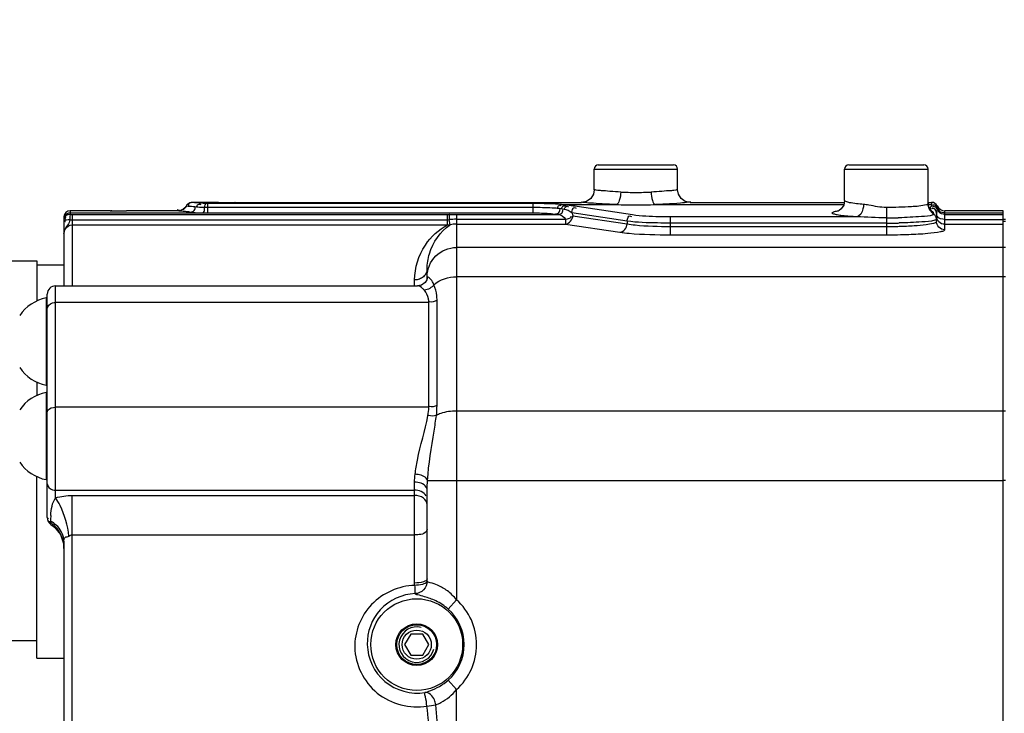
# Model space of a CAD drawing. Header units: millimetres. Extents: x 0 to 9512, y 0 to 6728.
# Tile 12 of 119: x 1835 to 2071, y 4598 to 4764. Entities that reach past the tile are written whole.
import ezdxf

# ---------------------------------------------------------------- set-up
doc = ezdxf.new("R2010")
doc.units = ezdxf.units.MM
doc.header["$LTSCALE"] = 523.16
doc.layers.get('0').update_dxf_attribs({"linetype": 'CONTINUOUS'})
for name, color, linetype in [('304103000034DXF_CONTINUOUS_LINE', 7, 'CONTINUOUS'), ('304103000094DXF_CONTINUOUS_LINE', 7, 'CONTINUOUS'), ('304106000066DXF_CONTINUOUS_LINE', 7, 'CONTINUOUS'), ('501024000011DXF_CONTINUOUS_LINE', 7, 'CONTINUOUS'), ('625001000001DXF_CONTINUOUS_LINE', 7, 'CONTINUOUS'), ('运动范围_DXF_DIMENSION', 7, 'CONTINUOUS')]:
    doc.layers.add(name, color=color, linetype=linetype)
doc.styles.get("Standard").update_dxf_attribs({"font": 'txt', "width": 0.7})
doc.dimstyles.new('DIMSTYLE_1', dxfattribs={"dimtxt": 80, "dimasz": 48, "dimexe": 1, "dimexo": 0, "dimgap": 2.5, "dimtad": 1, "dimdsep": 46, "dimtxsty": 'Standard', "dimblk": '_FILLED', "dimblk1": '_FILLED', "dimblk2": '_FILLED', "dimcen": 0.09, "dimclrt": 5, "dimazin": 2, "dimtp": 0.5, "dimtm": 0.5, "dimtfac": 1, "dimtofl": 0, "dimtmove": 0, "dimatfit": 3, "dimldrblk": '_FILLED', "dimfxl": 0, "dimtolj": 1, "dimarcsym": 0})

# ---------------------------------------------------------------- blocks, each defined once
blk = doc.blocks.new('_FILLED')
at = {"color": 0, "linetype": 'ByBlock'}
blk.add_solid([(0, 0), (-1, 0.1667), (-1, -0.1667)], dxfattribs=at)
blk = doc.blocks.new('*D35')
at = {"layer": '运动范围_DXF_DIMENSION', "color": 2, "linetype": 'Continuous', "transparency": 16777216}
for p, q in [((1715.32, 4764.41), (1715.32, 3880.77)), ((1972.82, 4007.62), (1972.82, 3880.77)), ((1844.07, 3888.77), (1381.35, 3888.77)), ((1715.32, 3888.77), (1844.07, 3888.77)), ((1972.82, 3888.77), (1844.07, 3888.77))]:
    blk.add_line(p, q, dxfattribs=at)
at = {"layer": '运动范围_DXF_DIMENSION', "color": 2, "linetype": 'Continuous', "transparency": 16777216, "xscale": 48, "yscale": 48, "zscale": 48, "rotation": 180}
blk.add_blockref('_FILLED', (1715.32, 3888.77), dxfattribs=at)
at = {"layer": '运动范围_DXF_DIMENSION', "color": 2, "linetype": 'Continuous', "transparency": 16777216, "xscale": 48, "yscale": 48, "zscale": 48}
blk.add_blockref('_FILLED', (1972.82, 3888.77), dxfattribs=at)

msp = doc.modelspace()

# ---------------------------------------------------------------- linework, layer by layer
at = {"layer": '304103000034DXF_CONTINUOUS_LINE', "color": 7, "linetype": 'Continuous'}
for p, q in [((1973.824, 4729.615), (1991.824, 4729.615)), ((2033.824, 4729.615), (2051.824, 4729.615)), ((1972.824, 4723.615), (1972.824, 4728.615)), ((1992.824, 4723.615), (1992.824, 4728.615)), ((2032.824, 4721.084), (2032.824, 4728.615)), ((2052.824, 4720.323), (2052.824, 4728.615)), ((1876.032, 4720.473), (1875.777, 4720.35)), ((1876.497, 4720.556), (1875.926, 4720.455)), ((1882.824, 4720.556), (1876.497, 4720.556)), ((1886.824, 4720.615), (1886.794, 4720.614)), ((1886.824, 4720.615), (1969.824, 4720.615)), ((1995.824, 4720.615), (2032.824, 4720.615)), ((2052.824, 4720.615), (2053.662, 4720.615)), ((1845.824, 4717.115), (1845.824, 4700.606)), ((1856.874, 4718.615), (1847.324, 4718.615)), ((1856.874, 4718.615), (1857.116, 4718.608)), ((1857.306, 4718.603), (1857.057, 4718.61)), ((1857.081, 4718.609), (1857.291, 4718.603)), ((1872.84, 4718.556), (1860.824, 4718.556)), ((2054.824, 4717.926), (2054.824, 4716.065)), ((2070.824, 4718.615), (2056.824, 4718.615)), ((2070.824, 4403.147), (2070.824, 4718.615)), ((1932.824, 4702.284), (1932.824, 4704.696)), ((1843.824, 4700.606), (1930.552, 4700.606)), ((1932.824, 4702.277), (1932.825, 4702.289)), ((1932.824, 4702.257), (1932.824, 4702.244)), ((1841.824, 4645.089), (1841.824, 4698.606)), ((1932.824, 4630.397), (1932.824, 4651.658)), ((1845.824, 4639.398), (1845.824, 4587.115)), ((1845.727, 4638.845), (1845.824, 4637.688)), ((1932.825, 4629.826), (1932.824, 4630.397))]:
    msp.add_line(p, q, dxfattribs=at)
at = {"layer": '304103000034DXF_CONTINUOUS_LINE', "color": 9, "linetype": 'Continuous'}
for p, q in [((1972.824, 4728.615), (1992.824, 4728.615)), ((2032.824, 4728.615), (2052.824, 4728.615)), ((1875.197, 4719.682), (1875.094, 4719.736)), ((1880.329, 4720.328), (1879.886, 4720.332)), ((1880.329, 4718.092), (1880.329, 4720.328)), ((1958.205, 4720.328), (1880.329, 4720.328)), ((1958.205, 4719.369), (1880.329, 4719.369)), ((1958.205, 4718.092), (1958.205, 4720.328)), ((1964.992, 4720.098), (1978.108, 4720.098)), ((1966.849, 4719.853), (1966.142, 4719.96)), ((1982.021, 4717.602), (1968.793, 4719.606)), ((1987.539, 4720.098), (2032.626, 4720.098)), ((2042.824, 4719.39), (2042.824, 4712.848)), ((2052.824, 4720.326), (2052.821, 4720.297)), ((2052.824, 4720.098), (2053.662, 4720.098)), ((2053.324, 4719.42), (2053.324, 4718.766)), ((2053.662, 4720.615), (2053.662, 4719.732)), ((2055.017, 4719.758), (2055.017, 4718.878)), ((1847.324, 4718.615), (1847.324, 4717.734)), ((1847.324, 4718.105), (1879.127, 4718.105)), ((1847.324, 4717.734), (1847.824, 4717.732)), ((1847.824, 4717.732), (1847.824, 4700.606)), ((1847.824, 4717.732), (1937.677, 4717.732)), ((1874.373, 4718.913), (1874.345, 4718.957)), ((1880.329, 4718.092), (1958.205, 4718.092)), ((1937.677, 4715.21), (1937.677, 4717.732)), ((1937.677, 4717.732), (1938.23, 4717.73)), ((1939.824, 4717.723), (1939.824, 4625.386)), ((1939.824, 4717.723), (1964.108, 4717.723)), ((1963.401, 4717.83), (1964.108, 4717.723)), ((1965.674, 4718.94), (1964.968, 4719.047)), ((1980.722, 4716.108), (1967.493, 4718.112)), ((1967.731, 4717.421), (1980.722, 4715.453)), ((1991.114, 4712.848), (1991.114, 4717.143)), ((2035.727, 4717.143), (1991.114, 4717.143)), ((2056.824, 4714.073), (2056.824, 4718.615)), ((2056.824, 4718.105), (2070.824, 4718.105)), ((2056.824, 4717.739), (2070.824, 4717.739)), ((1847.824, 4716.464), (1937.677, 4716.464)), ((1847.824, 4715.21), (1937.677, 4715.21)), ((1938.333, 4715.267), (1938.068, 4716.476)), ((1939.823, 4715.429), (1965.999, 4715.429)), ((1939.824, 4716.576), (1965.999, 4716.576)), ((1965.999, 4716.576), (1965.999, 4715.429)), ((1965.999, 4715.429), (1978.99, 4713.46)), ((1980.722, 4716.108), (1980.722, 4715.453)), ((2042.824, 4715.648), (1991.114, 4715.648)), ((1991.114, 4714.84), (2042.825, 4714.84)), ((2045.819, 4716.929), (2045.656, 4716.925)), ((2056.824, 4716.548), (2070.824, 4716.548)), ((2056.824, 4715.357), (2070.824, 4715.357)), ((1991.114, 4712.848), (2042.824, 4712.848)), ((2070.824, 4709.815), (1939.824, 4709.815)), ((1843.824, 4649.805), (1843.824, 4700.606)), ((1929.824, 4700.606), (1929.824, 4702.027)), ((2070.824, 4702.805), (1939.824, 4702.805)), ((1933.209, 4696.624), (1843.824, 4696.623)), ((1933.209, 4671.511), (1933.209, 4696.624)), ((1935.194, 4671.939), (1935.194, 4697.174)), ((1933.209, 4671.511), (1843.824, 4671.511)), ((2070.824, 4670.605), (1939.824, 4670.605)), ((1929.824, 4629.38), (1929.824, 4653.542)), ((1932.912, 4653.963), (2070.824, 4653.962)), ((1843.824, 4651.644), (1929.824, 4651.644)), ((1847.824, 4587.115), (1847.824, 4650.374)), ((1847.824, 4650.374), (1929.824, 4650.374)), ((1842.624, 4643.881), (1842.624, 4644.228)), ((1847.824, 4640.924), (1929.824, 4640.924)), ((1929.825, 4628.821), (1929.824, 4629.38)), ((1939.824, 4625.386), (1937.847, 4623.144)), ((1939.824, 4603.845), (1937.847, 4606.086)), ((1939.824, 4584.615), (1939.823, 4603.844))]:
    msp.add_line(p, q, dxfattribs=at)
at = {"layer": '304103000034DXF_CONTINUOUS_LINE', "color": 7, "linetype": 'Continuous'}
for points in [[(1972.824, 4723.615), (1972.648, 4722.603), (1972.008, 4721.558), (1971.004, 4720.857), (1969.824, 4720.615)], [(1995.824, 4720.615), (1994.644, 4720.857), (1993.64, 4721.558), (1993, 4722.603), (1992.824, 4723.615)], [(1875.094, 4719.736), (1874.817, 4719.344), (1874.345, 4718.957)], [(1875.926, 4720.455), (1875.268, 4719.995), (1875.094, 4719.736)], [(2032.824, 4721.084), (2032.601, 4719.97), (2032.032, 4719.1), (2031.488, 4718.667), (2031.259, 4718.55)], [(2053.45, 4718.583), (2053.442, 4718.591), (2053.336, 4718.713), (2053.092, 4719.117), (2052.859, 4719.874), (2052.824, 4720.323)], [(1873.74, 4718.69), (1873.413, 4718.61), (1873.067, 4718.565), (1872.84, 4718.557)], [(1874.345, 4718.957), (1874.317, 4718.94), (1874.04, 4718.799), (1873.74, 4718.69)], [(1932.365, 4701.413), (1931.455, 4700.78), (1930.551, 4700.606)], [(1932.824, 4702.284), (1932.77, 4702.079), (1932.365, 4701.413)], [(1842.703, 4643.433), (1843.578, 4642.743), (1844.979, 4640.974), (1845.727, 4638.845)]]:
    msp.add_lwpolyline(points, dxfattribs=at)
at = {"layer": '304103000034DXF_CONTINUOUS_LINE', "color": 9, "linetype": 'Continuous'}
for points in [[(1880.329, 4719.369), (1879.941, 4719.371), (1879.561, 4719.376)], [(1967.493, 4718.112), (1967.625, 4717.77), (1967.731, 4717.421)], [(1847.228, 4716.431), (1847.525, 4716.456), (1847.824, 4716.464)], [(1937.677, 4716.464), (1937.874, 4716.467), (1938.068, 4716.476)], [(1937.677, 4715.21), (1938.004, 4715.22), (1938.333, 4715.267)]]:
    msp.add_lwpolyline(points, dxfattribs=at)
at = {"layer": '304103000034DXF_CONTINUOUS_LINE', "color": 7, "linetype": 'Continuous'}
for radius in [11, 5]:
    msp.add_circle((1930.324, 4614.615), radius, dxfattribs=at)
for centre, radius, start, end in [((1973.824, 4728.615), 1, 90, 180), ((1991.824, 4728.615), 1, 0, 90), ((2033.824, 4728.615), 1, 90, 180), ((2051.824, 4728.615), 1, 0, 90), ((1882.821, 4854.747), 134.191, 270.0011, 271.69737), ((2053.662, 4719.115), 1.5, 25.37693, 90), ((2056.824, 4720.615), 2, 205.37693, 270), ((1847.324, 4717.115), 1.5, 90, 180), ((1860.909, 4854.858), 136.303, 268.47915, 268.81328), ((1860.83, 4851.755), 133.198, 268.48368, 269.99714), ((1843.824, 4698.606), 2, 90, 180), ((1843.824, 4645.089), 2, 180.00011, 235.9876)]:
    msp.add_arc(centre, radius, start, end, dxfattribs=at)
at = {"layer": '304103000034DXF_CONTINUOUS_LINE', "color": 9, "linetype": 'Continuous'}
for centre, radius, start, end in [((1982.76, 4804.973), 81.964, 267.50848, 270.04484), ((1982.888, 4804.957), 81.948, 269.95491, 272.49176), ((1872.594, 4673.976), 45.78, 85.74936, 86.74087), ((1872.586, 4673.861), 45.895, 84.76199, 85.74927), ((1874.16, 4675.08), 45.536, 84.23239, 87.05791), ((1872.574, 4673.739), 46.018, 83.77668, 84.76208), ((1982.735, 4858.206), 138.186, 268.08116, 270.03667), ((1982.914, 4858.13), 138.11, 269.9628, 271.91938), ((2055.82, 4720.304), 2.999, 180.14244, 192.84791), ((2055.804, 4720.299), 2.983, 192.80903, 202.95638), ((1870.502, 4672.347), 46.268, 84.48795, 87.10386), ((1873.216, 4721.035), 2.417, 298.6024, 306.04164), ((1870.476, 4672.076), 46.541, 83.18488, 84.48868), ((1880.319, 4773.423), 55.33, 268.76534, 270.01092), ((2055.81, 4720.302), 2.989, 202.96113, 205.80202), ((2055.812, 4720.302), 2.992, 205.79846, 217.60969), ((2055.84, 4720.328), 3.029, 217.66829, 236.21107), ((2053.897, 4717.837), 0.26, 354.17345, 357.36055), ((2055.802, 4717.858), 1, 208.25352, 214.70119), ((2056.04, 4718.92), 0.645, 205.50105, 218.38875), ((1939.834, 4700.971), 15.605, 90.03562, 96.49597), ((1939.825, 4708.455), 6.974, 90.02042, 102.36003), ((2042.829, 4852.569), 135.673, 269.99799, 271.05599), ((2042.832, 4869.542), 153.894, 269.99697, 270.93304), ((2042.837, 4829.824), 114.984, 269.99365, 271.25152), ((2042.981, 4843.566), 126.67, 271.06197, 271.21009), ((2042.989, 4859.304), 143.655, 270.93681, 271.17081), ((2042.978, 4822.972), 108.13, 271.25621, 271.52163), ((1862.902, 4644.248), 20.278, 176.2144, 180.05489), ((1838.718, 4637.321), 7.935, 56.40931, 60.5117), ((1838.18, 4637.57), 7.719, 52.15248, 54.84572), ((1838.233, 4637.635), 7.635, 41.39875, 52.1709), ((1838.209, 4637.722), 7.613, 9.8488, 13.64978), ((1838.015, 4637.692), 7.809, 359.9861, 9.82401), ((1930.324, 4614.615), 14.361, 311.40911, 48.58603), ((1930.324, 4614.615), 11.373, 311.41397, 48.58603)]:
    msp.add_arc(centre, radius, start, end, dxfattribs=at)
for points, knots in [([(1979.197, 4723.086), (1978.332, 4723.124), (1976.891, 4723.186), (1974.58, 4723.463), (1973.948, 4723.408), (1972.69, 4723.683), (1972.824, 4723.615)], [0, 0, 0, 0, 0.4058162, 0.7251895, 0.9296138, 1, 1, 1, 1]), ([(1979.197, 4723.086), (1979.176, 4722.399), (1979.048, 4721.4), (1978.502, 4720.186), (1978.108, 4720.098)], [0, 0, 0, 0, 0.6304035, 1, 1, 1, 1]), ([(1992.824, 4723.615), (1992.95, 4723.696), (1991.71, 4723.39), (1991.062, 4723.473), (1988.76, 4723.182), (1987.315, 4723.124), (1986.451, 4723.086)], [0, 0, 0, 0, 0.0703976, 0.2748249, 0.5941942, 1, 1, 1, 1]), ([(1986.451, 4723.086), (1986.471, 4722.399), (1986.6, 4721.4), (1987.146, 4720.185), (1987.539, 4720.098)], [0, 0, 0, 0, 0.6304067, 1, 1, 1, 1]), ([(1875.197, 4719.682), (1875.127, 4719.564), (1874.958, 4719.343), (1874.749, 4719.162), (1874.638, 4719.081)], [0, 0, 0, 0, 0.4982049, 1, 1, 1, 1]), ([(1876.093, 4720.533), (1875.958, 4720.511), (1875.611, 4720.396), (1875.637, 4720.008), (1875.684, 4719.843)], [0, 0, 0, 0, 0.4445442, 1, 1, 1, 1]), ([(1875.999, 4718.288), (1876.301, 4718.3), (1876.983, 4718.357), (1877.273, 4719.084), (1877.22, 4719.393)], [0, 0, 0, 0, 0.4902823, 1, 1, 1, 1]), ([(1876.497, 4720.556), (1876.431, 4720.555), (1876.296, 4720.554), (1876.161, 4720.543), (1876.093, 4720.533)], [0, 0, 0, 0, 0.4866079, 1, 1, 1, 1]), ([(1877.563, 4719.486), (1877.656, 4719.718), (1877.804, 4720.205), (1878.419, 4720.268), (1878.578, 4720.136)], [0, 0, 0, 0, 0.5482855, 1, 1, 1, 1]), ([(1879.561, 4719.376), (1879.361, 4719.38), (1878.694, 4719.4), (1878.027, 4719.433), (1877.563, 4719.486)], [0, 0, 0, 0, 0.2997253, 1, 1, 1, 1]), ([(1879.886, 4720.332), (1879.603, 4720.336), (1879.538, 4720.313), (1878.956, 4720.37), (1878.975, 4720.382)], [0, 0, 0, 0, 0.92779, 1, 1, 1, 1]), ([(1879.561, 4719.376), (1879.584, 4719.598), (1879.6, 4719.791), (1879.731, 4720.262), (1879.826, 4720.12), (1879.842, 4720.074)], [0, 0, 0, 0, 0.6776586, 0.8504096, 1, 1, 1, 1]), ([(1964.992, 4720.098), (1964.521, 4720.144), (1962.261, 4720.3), (1959.995, 4720.328), (1958.205, 4720.328)], [0, 0, 0, 0, 0.2092427, 1, 1, 1, 1]), ([(1963.987, 4719.165), (1963.584, 4719.203), (1961.66, 4719.339), (1959.729, 4719.369), (1958.205, 4719.369)], [0, 0, 0, 0, 0.2098368, 1, 1, 1, 1]), ([(1963.987, 4719.165), (1964.066, 4719.395), (1964.146, 4719.86), (1964.727, 4719.965), (1964.857, 4719.844)], [0, 0, 0, 0, 0.5795227, 1, 1, 1, 1]), ([(1964.968, 4719.047), (1965.062, 4719.28), (1965.21, 4719.765), (1965.824, 4719.839), (1965.984, 4719.709)], [0, 0, 0, 0, 0.5488637, 1, 1, 1, 1]), ([(1965.674, 4718.94), (1965.768, 4719.173), (1965.916, 4719.658), (1966.53, 4719.732), (1966.691, 4719.602)], [0, 0, 0, 0, 0.5488818, 1, 1, 1, 1]), ([(1967.494, 4718.112), (1967.507, 4718.458), (1967.59, 4718.947), (1968.087, 4719.479), (1968.421, 4719.324), (1968.54, 4719.223)], [0, 0, 0, 0, 0.5399255, 0.7567547, 1, 1, 1, 1]), ([(1978.108, 4720.098), (1976.994, 4720.135), (1975.129, 4720.19), (1972.124, 4720.476), (1971.305, 4720.391), (1969.645, 4720.697), (1969.824, 4720.615)], [0, 0, 0, 0, 0.4029897, 0.7226351, 0.9287177, 1, 1, 1, 1]), ([(1995.823, 4720.615), (1996.556, 4720.845), (1992.61, 4720.247), (1990.963, 4720.287), (1988.654, 4720.135), (1987.539, 4720.098)], [0, 0, 0, 0, 0.2773355, 0.5969895, 1, 1, 1, 1]), ([(2037.365, 4720.131), (2036.248, 4720.214), (2034.735, 4720.373), (2033.341, 4720.691), (2032.824, 4720.946), (2032.824, 4721.084)], [0, 0, 0, 0, 0.7132941, 0.9121345, 1, 1, 1, 1]), ([(2037.365, 4720.131), (2037.35, 4719.763), (2037.21, 4718.659), (2036.522, 4717.248), (2035.727, 4717.143)], [0, 0, 0, 0, 0.3151222, 1, 1, 1, 1]), ([(2042.824, 4719.39), (2041.413, 4719.39), (2039.602, 4719.804), (2037.789, 4720.1), (2037.365, 4720.131)], [0, 0, 0, 0, 0.768333, 1, 1, 1, 1]), ([(2052.413, 4720.059), (2051.258, 4719.697), (2048.007, 4719.535), (2044.822, 4719.39), (2042.824, 4719.39)], [0, 0, 0, 0, 0.3772695, 1, 1, 1, 1]), ([(2052.821, 4720.297), (2052.806, 4720.243), (2052.657, 4720.14), (2052.512, 4720.09), (2052.413, 4720.059)], [0, 0, 0, 0, 0.3515327, 1, 1, 1, 1]), ([(2053.368, 4719.491), (2053.356, 4719.481), (2053.336, 4719.461), (2053.324, 4719.433), (2053.324, 4719.42)], [0, 0, 0, 0, 0.5616928, 1, 1, 1, 1]), ([(2053.662, 4719.732), (2053.662, 4719.677), (2053.524, 4719.595), (2053.423, 4719.539), (2053.368, 4719.491)], [0, 0, 0, 0, 0.4295818, 1, 1, 1, 1]), ([(2055.017, 4719.244), (2054.906, 4719.476), (2054.681, 4719.974), (2054.035, 4719.997), (2053.844, 4719.855)], [0, 0, 0, 0, 0.5192215, 1, 1, 1, 1]), ([(2055.017, 4718.878), (2054.906, 4719.11), (2054.681, 4719.608), (2054.035, 4719.631), (2053.844, 4719.489)], [0, 0, 0, 0, 0.5192215, 1, 1, 1, 1]), ([(1847.324, 4717.734), (1846.967, 4717.734), (1846.432, 4717.638), (1845.921, 4717.054), (1846.097, 4716.686), (1846.21, 4716.542)], [0, 0, 0, 0, 0.5151274, 0.7347742, 1, 1, 1, 1]), ([(1846.075, 4717.134), (1846.091, 4717.097), (1846.132, 4717.021), (1846.182, 4716.95), (1846.21, 4716.914)], [0, 0, 0, 0, 0.4674591, 1, 1, 1, 1]), ([(1847.324, 4717.734), (1847.3, 4717.697), (1847.264, 4717.243), (1847.237, 4716.824), (1847.228, 4716.431)], [0, 0, 0, 0, 0.0994582, 1, 1, 1, 1]), ([(1873.175, 4718.727), (1873.151, 4718.74), (1873.103, 4718.768), (1873.057, 4718.8), (1873.034, 4718.817)], [0, 0, 0, 0, 0.4851595, 1, 1, 1, 1]), ([(1873.561, 4718.627), (1873.497, 4718.627), (1873.363, 4718.644), (1873.237, 4718.694), (1873.175, 4718.727)], [0, 0, 0, 0, 0.4770166, 1, 1, 1, 1]), ([(1875.999, 4718.288), (1876.195, 4718.264), (1877.235, 4718.166), (1878.28, 4718.123), (1879.127, 4718.105)], [0, 0, 0, 0, 0.1888897, 1, 1, 1, 1]), ([(1879.127, 4718.105), (1879.173, 4718.122), (1879.52, 4718.384), (1879.483, 4718.902), (1879.466, 4719.269)], [0, 0, 0, 0, 0.1186347, 1, 1, 1, 1]), ([(1938.23, 4717.73), (1938.207, 4717.708), (1938.055, 4717.335), (1938.097, 4716.935), (1938.103, 4716.577)], [0, 0, 0, 0, 0.0804045, 1, 1, 1, 1]), ([(1958.205, 4718.092), (1958.723, 4718.092), (1960.457, 4718.067), (1962.198, 4718.012), (1963.401, 4717.83)], [0, 0, 0, 0, 0.2987045, 1, 1, 1, 1]), ([(1963.401, 4717.83), (1963.704, 4717.845), (1964.387, 4717.91), (1964.678, 4718.639), (1964.623, 4718.95)], [0, 0, 0, 0, 0.4905024, 1, 1, 1, 1]), ([(1964.108, 4717.723), (1964.411, 4717.738), (1965.093, 4717.803), (1965.384, 4718.532), (1965.329, 4718.843)], [0, 0, 0, 0, 0.4905039, 1, 1, 1, 1]), ([(1980.722, 4716.108), (1980.735, 4716.454), (1980.818, 4716.943), (1981.315, 4717.475), (1981.649, 4717.32), (1981.768, 4717.219)], [0, 0, 0, 0, 0.5399263, 0.756756, 1, 1, 1, 1]), ([(1991.114, 4717.143), (1990.207, 4717.143), (1987.174, 4717.188), (1984.126, 4717.283), (1982.021, 4717.602)], [0, 0, 0, 0, 0.2987168, 1, 1, 1, 1]), ([(2035.727, 4717.143), (2034.571, 4717.209), (2033.042, 4717.329), (2031.138, 4717.57), (2030.435, 4717.77), (2029.784, 4717.914), (2029.941, 4718.375), (2030.58, 4718.438), (2031.028, 4718.577), (2031.339, 4718.628)], [0, 0, 0, 0, 0.4525918, 0.6125544, 0.7214453, 0.7781073, 0.8065443, 0.8769853, 1, 1, 1, 1]), ([(2054, 4717.667), (2053.16, 4717.259), (2050.308, 4717.205), (2047.627, 4716.969), (2045.819, 4716.929)], [0, 0, 0, 0, 0.3406632, 1, 1, 1, 1]), ([(2053.324, 4718.766), (2053.402, 4718.738), (2053.546, 4718.669), (2053.676, 4718.576), (2053.733, 4718.528)], [0, 0, 0, 0, 0.5262642, 1, 1, 1, 1]), ([(2053.767, 4719.13), (2053.744, 4719.116), (2053.696, 4719.087), (2053.651, 4719.053), (2053.628, 4719.035)], [0, 0, 0, 0, 0.4797447, 1, 1, 1, 1]), ([(2053.733, 4718.528), (2053.832, 4718.445), (2053.987, 4718.277), (2054.099, 4718.075), (2054.13, 4717.982)], [0, 0, 0, 0, 0.5664494, 1, 1, 1, 1]), ([(2054.053, 4717.696), (2054.045, 4717.691), (2054.027, 4717.681), (2054.009, 4717.672), (2054, 4717.667)], [0, 0, 0, 0, 0.4800753, 1, 1, 1, 1]), ([(2054.151, 4717.792), (2054.144, 4717.774), (2054.114, 4717.736), (2054.076, 4717.709), (2054.053, 4717.696)], [0, 0, 0, 0, 0.421602, 1, 1, 1, 1]), ([(2054.13, 4717.982), (2054.14, 4717.954), (2054.153, 4717.903), (2054.158, 4717.849), (2054.157, 4717.825)], [0, 0, 0, 0, 0.5402642, 1, 1, 1, 1]), ([(2054.155, 4717.81), (2054.155, 4717.807), (2054.154, 4717.801), (2054.152, 4717.795), (2054.151, 4717.792)], [0, 0, 0, 0, 0.4928047, 1, 1, 1, 1]), ([(2054.638, 4717.266), (2054.579, 4717.375), (2054.44, 4717.578), (2054.256, 4717.744), (2054.156, 4717.81)], [0, 0, 0, 0, 0.5074952, 1, 1, 1, 1]), ([(2054.824, 4716.567), (2054.824, 4716.686), (2054.788, 4716.93), (2054.696, 4717.157), (2054.638, 4717.266)], [0, 0, 0, 0, 0.4921678, 1, 1, 1, 1]), ([(2054.824, 4717.926), (2054.824, 4718.052), (2054.793, 4718.314), (2054.72, 4718.567), (2054.667, 4718.692)], [0, 0, 0, 0, 0.4807095, 1, 1, 1, 1]), ([(2055.017, 4718.878), (2055.017, 4718.834), (2054.938, 4718.516), (2054.824, 4718.206), (2054.824, 4717.926)], [0, 0, 0, 0, 0.1362604, 1, 1, 1, 1]), ([(2054.92, 4717.385), (2054.89, 4717.442), (2054.842, 4717.559), (2054.824, 4717.685), (2054.824, 4717.747)], [0, 0, 0, 0, 0.5135523, 1, 1, 1, 1]), ([(2054.975, 4716.597), (2054.926, 4716.717), (2054.851, 4716.965), (2054.824, 4717.222), (2054.824, 4717.35)], [0, 0, 0, 0, 0.5039499, 1, 1, 1, 1]), ([(2055.458, 4718.643), (2055.423, 4718.715), (2055.379, 4718.891), (2055.395, 4719.069), (2055.414, 4719.164)], [0, 0, 0, 0, 0.4543192, 1, 1, 1, 1]), ([(2055.458, 4718.276), (2055.423, 4718.349), (2055.379, 4718.525), (2055.395, 4718.703), (2055.414, 4718.798)], [0, 0, 0, 0, 0.4543195, 1, 1, 1, 1]), ([(1847.228, 4716.431), (1846.963, 4716.426), (1846.644, 4716.365), (1846.009, 4716.32), (1846.009, 4716.163)], [0, 0, 0, 0, 0.6277187, 1, 1, 1, 1]), ([(1846.009, 4716.163), (1846.009, 4716.157), (1846.011, 4716.144), (1846.017, 4716.133), (1846.021, 4716.127)], [0, 0, 0, 0, 0.4706074, 1, 1, 1, 1]), ([(1846.021, 4716.127), (1846.035, 4716.104), (1846.089, 4716.06), (1846.15, 4716.03), (1846.189, 4716.013)], [0, 0, 0, 0, 0.3872297, 1, 1, 1, 1]), ([(1929.824, 4702.027), (1929.824, 4704.941), (1931.526, 4710.335), (1935.574, 4714.09), (1937.677, 4715.21)], [0, 0, 0, 0, 0.5501515, 1, 1, 1, 1]), ([(1932.824, 4704.696), (1932.824, 4705.913), (1933.433, 4709.969), (1935.978, 4713.661), (1938.333, 4715.267)], [0, 0, 0, 0, 0.2992631, 1, 1, 1, 1]), ([(1991.114, 4715.648), (1990.078, 4715.648), (1986.612, 4715.693), (1983.133, 4715.788), (1980.722, 4716.108)], [0, 0, 0, 0, 0.2987566, 1, 1, 1, 1]), ([(1980.722, 4715.453), (1981.352, 4715.341), (1984.803, 4714.926), (1988.282, 4714.84), (1991.114, 4714.84)], [0, 0, 0, 0, 0.184321, 1, 1, 1, 1]), ([(2045.85, 4714.88), (2047.049, 4714.912), (2049.167, 4715.006), (2052.105, 4715.244), (2053.633, 4715.543), (2054.824, 4715.814), (2054.824, 4716.065)], [0, 0, 0, 0, 0.3940779, 0.7106871, 0.9175913, 1, 1, 1, 1]), ([(2054.414, 4716.329), (2053.41, 4716.042), (2050.544, 4715.868), (2047.721, 4715.716), (2045.925, 4715.679)], [0, 0, 0, 0, 0.3675689, 1, 1, 1, 1]), ([(2054.824, 4716.567), (2054.824, 4716.514), (2054.662, 4716.398), (2054.519, 4716.359), (2054.414, 4716.329)], [0, 0, 0, 0, 0.3248041, 1, 1, 1, 1]), ([(2056.824, 4714.073), (2056.314, 4714.073), (2055.252, 4714.495), (2054.824, 4715.556), (2054.824, 4716.065)], [0, 0, 0, 0, 0.5006742, 1, 1, 1, 1]), ([(2055.41, 4715.941), (2055.316, 4716.034), (2055.149, 4716.24), (2055.025, 4716.475), (2054.975, 4716.597)], [0, 0, 0, 0, 0.5001687, 1, 1, 1, 1]), ([(1978.99, 4713.46), (1979.727, 4713.348), (1983.756, 4712.933), (1987.811, 4712.848), (1991.114, 4712.848)], [0, 0, 0, 0, 0.1840988, 1, 1, 1, 1]), ([(2042.824, 4712.848), (2044.613, 4712.848), (2047.937, 4712.904), (2052.192, 4713.123), (2055.113, 4713.448), (2056.364, 4713.736), (2056.824, 4713.953), (2056.824, 4714.073)], [0, 0, 0, 0, 0.3791157, 0.7005009, 0.916265, 0.9746579, 1, 1, 1, 1]), ([(1932.824, 4702.842), (1932.824, 4704.622), (1934.324, 4708.334), (1938.039, 4709.815), (1939.824, 4709.815)], [0, 0, 0, 0, 0.4993261, 1, 1, 1, 1]), ([(1934.452, 4700.89), (1934.291, 4701.232), (1934.132, 4701.768), (1932.988, 4702.942), (1932.862, 4702.548)], [0, 0, 0, 0, 0.4781442, 1, 1, 1, 1]), ([(1932.15, 4699.565), (1932.011, 4699.722), (1931.571, 4700.17), (1930.985, 4700.606), (1930.552, 4700.606)], [0, 0, 0, 0, 0.3268031, 1, 1, 1, 1]), ([(1932.862, 4702.548), (1932.849, 4702.507), (1932.83, 4702.41), (1932.824, 4702.311), (1932.824, 4702.257)], [0, 0, 0, 0, 0.4480458, 1, 1, 1, 1]), ([(1935.194, 4697.174), (1935.194, 4697.532), (1935.133, 4698.799), (1934.818, 4700.056), (1934.452, 4700.89)], [0, 0, 0, 0, 0.2823227, 1, 1, 1, 1]), ([(1933.209, 4696.624), (1933.21, 4696.929), (1933.125, 4697.984), (1932.648, 4699.003), (1932.15, 4699.565)], [0, 0, 0, 0, 0.2889321, 1, 1, 1, 1]), ([(1841.824, 4695.154), (1841.824, 4695.767), (1842.721, 4696.53), (1843.568, 4696.623), (1843.824, 4696.623)], [0, 0, 0, 0, 0.7056114, 1, 1, 1, 1]), ([(1841.824, 4670.372), (1841.824, 4670.525), (1842.17, 4671.325), (1843.165, 4671.511), (1843.824, 4671.511)], [0, 0, 0, 0, 0.188284, 1, 1, 1, 1]), ([(1939.824, 4670.605), (1938.56, 4670.605), (1936.894, 4670.369), (1935.377, 4669.734), (1935.042, 4669.56)], [0, 0, 0, 0, 0.770268, 1, 1, 1, 1]), ([(1929.95, 4655.463), (1930.076, 4656.599), (1930.894, 4661.317), (1932.286, 4665.904), (1932.992, 4669.472)], [0, 0, 0, 0, 0.2391546, 1, 1, 1, 1]), ([(1932.912, 4653.963), (1933.174, 4657.94), (1934.089, 4663.123), (1934.883, 4668.309), (1935.042, 4669.56)], [0, 0, 0, 0, 0.7596469, 1, 1, 1, 1]), ([(1932.824, 4651.658), (1932.824, 4651.91), (1932.364, 4653.164), (1930.826, 4653.542), (1929.824, 4653.542)], [0, 0, 0, 0, 0.2010534, 1, 1, 1, 1]), ([(1932.912, 4653.962), (1932.858, 4654.164), (1932.148, 4655.129), (1930.882, 4655.398), (1929.95, 4655.463)], [0, 0, 0, 0, 0.1825265, 1, 1, 1, 1]), ([(1841.824, 4653.153), (1841.824, 4652.531), (1842.709, 4651.741), (1843.568, 4651.644), (1843.824, 4651.644)], [0, 0, 0, 0, 0.7085882, 1, 1, 1, 1]), ([(1847.024, 4640.651), (1846.729, 4643.163), (1845.796, 4646.357), (1844.232, 4649.214), (1843.824, 4649.805)], [0, 0, 0, 0, 0.7788218, 1, 1, 1, 1]), ([(1842.2, 4644.16), (1842.089, 4644.253), (1841.845, 4644.493), (1842, 4644.822), (1842.106, 4644.927)], [0, 0, 0, 0, 0.4924346, 1, 1, 1, 1]), ([(1842.624, 4643.881), (1842.551, 4643.923), (1842.404, 4644.009), (1842.265, 4644.106), (1842.2, 4644.16)], [0, 0, 0, 0, 0.4983565, 1, 1, 1, 1]), ([(1842.703, 4643.432), (1842.651, 4643.468), (1842.583, 4643.631), (1842.604, 4643.789), (1842.624, 4643.881)], [0, 0, 0, 0, 0.3982626, 1, 1, 1, 1]), ([(1932.824, 4642.204), (1932.824, 4642.023), (1932.156, 4640.962), (1930.785, 4640.924), (1929.824, 4640.924)], [0, 0, 0, 0, 0.1578899, 1, 1, 1, 1]), ([(1845.824, 4639.398), (1845.824, 4639.724), (1845.918, 4640.572), (1846.763, 4640.46), (1847.024, 4640.651)], [0, 0, 0, 0, 0.5022652, 1, 1, 1, 1]), ([(1847.024, 4640.651), (1847.14, 4640.734), (1847.396, 4640.868), (1847.681, 4640.924), (1847.824, 4640.924)], [0, 0, 0, 0, 0.5004782, 1, 1, 1, 1]), ([(1932.824, 4630.397), (1932.824, 4630.019), (1931.489, 4629.435), (1930.538, 4629.38), (1929.824, 4629.38)], [0, 0, 0, 0, 0.3464594, 1, 1, 1, 1]), ([(1932.825, 4629.826), (1932.822, 4629.078), (1932.209, 4627.525), (1930.672, 4626.859), (1929.923, 4626.838)], [0, 0, 0, 0, 0.499411, 1, 1, 1, 1]), ([(1932.825, 4629.826), (1932.823, 4629.797), (1932.811, 4629.738), (1932.787, 4629.683), (1932.771, 4629.656)], [0, 0, 0, 0, 0.4830133, 1, 1, 1, 1]), ([(1939.824, 4625.386), (1939.202, 4626.169), (1937.875, 4627.544), (1935.523, 4628.799), (1934.062, 4629.41), (1932.868, 4629.567), (1932.825, 4629.826)], [0, 0, 0, 0, 0.3563268, 0.6788785, 0.9064205, 1, 1, 1, 1]), ([(1929.825, 4628.821), (1926.07, 4628.696), (1918.41, 4625.427), (1915.417, 4617.633), (1915.492, 4613.949)], [0, 0, 0, 0, 0.5048689, 1, 1, 1, 1]), ([(1929.825, 4628.821), (1929.86, 4628.366), (1929.983, 4627.748), (1929.799, 4627.002), (1929.923, 4626.838)], [0, 0, 0, 0, 0.6897617, 1, 1, 1, 1]), ([(1932.771, 4629.656), (1932.576, 4629.315), (1931.457, 4628.939), (1930.471, 4628.825), (1929.825, 4628.821)], [0, 0, 0, 0, 0.3782409, 1, 1, 1, 1]), ([(1929.923, 4626.838), (1926.868, 4626.734), (1920.674, 4623.929), (1918.406, 4617.592), (1918.481, 4614.615)], [0, 0, 0, 0, 0.5066175, 1, 1, 1, 1]), ([(1937.847, 4623.144), (1936.958, 4623.929), (1935.182, 4625.127), (1932.482, 4626.018), (1931.015, 4626.467), (1929.966, 4626.618), (1929.923, 4626.838)], [0, 0, 0, 0, 0.4033999, 0.7264069, 0.9235328, 1, 1, 1, 1]), ([(1915.492, 4613.949), (1915.575, 4609.893), (1919.642, 4601.425), (1928.72, 4599.192), (1932.779, 4599.861)], [0, 0, 0, 0, 0.4965172, 1, 1, 1, 1]), ([(1918.481, 4614.615), (1918.562, 4611.359), (1921.685, 4604.535), (1929.007, 4602.604), (1932.276, 4603.154)], [0, 0, 0, 0, 0.4955508, 1, 1, 1, 1]), ([(1932.276, 4603.154), (1932.691, 4603.27), (1934.699, 4603.902), (1936.59, 4604.977), (1937.847, 4606.086)], [0, 0, 0, 0, 0.2042498, 1, 1, 1, 1]), ([(1934.892, 4600.207), (1935.315, 4600.364), (1937.204, 4601.185), (1938.825, 4602.587), (1939.823, 4603.844)], [0, 0, 0, 0, 0.2193412, 1, 1, 1, 1]), ([(1932.779, 4599.861), (1932.657, 4600.597), (1932.604, 4601.68), (1932.181, 4602.802), (1932.277, 4603.154)], [0, 0, 0, 0, 0.6721706, 1, 1, 1, 1]), ([(1934.892, 4600.207), (1934.837, 4600.607), (1934.523, 4601.905), (1933.24, 4603.234), (1932.277, 4603.154)], [0, 0, 0, 0, 0.2946215, 1, 1, 1, 1])]:
    msp.add_open_spline(points, degree=3, knots=knots, dxfattribs=at)
for points in [[(1966.142, 4719.96), (1965.761, 4720.018), (1965.376, 4720.061), (1964.992, 4720.098)], [(1968.793, 4719.606), (1968.147, 4719.704), (1967.495, 4719.755), (1966.849, 4719.853)], [(1847.324, 4718.105), (1846.796, 4718.105), (1845.866, 4717.619), (1846.075, 4717.134)], [(1874.373, 4718.913), (1874.121, 4718.776), (1873.848, 4718.625), (1873.561, 4718.627)], [(1938.23, 4717.73), (1938.761, 4717.726), (1939.292, 4717.721), (1939.822, 4717.725)], [(1964.967, 4719.047), (1964.642, 4719.096), (1964.315, 4719.133), (1963.987, 4719.165)], [(1964.108, 4717.723), (1964.843, 4717.667), (1965.65, 4717.225), (1965.999, 4716.576)], [(1967.493, 4718.113), (1966.95, 4718.499), (1966.332, 4718.84), (1965.674, 4718.94)], [(1965.999, 4715.429), (1966.878, 4715.473), (1967.698, 4716.542), (1967.731, 4717.421)], [(1965.999, 4716.576), (1966.501, 4716.686), (1967.565, 4716.831), (1967.36, 4717.302)], [(2042.824, 4716.895), (2040.457, 4716.895), (2038.094, 4717.098), (2035.727, 4717.143)], [(2054.667, 4718.692), (2054.537, 4718.999), (2054.057, 4719.294), (2053.767, 4719.13)], [(2056.824, 4716.548), (2056.161, 4716.548), (2055.356, 4716.744), (2054.979, 4717.289)], [(2056.824, 4717.739), (2056.335, 4717.739), (2055.668, 4717.835), (2055.458, 4718.276)], [(2056.824, 4718.105), (2056.372, 4718.105), (2055.814, 4718.165), (2055.534, 4718.52)], [(1846.717, 4715.228), (1846.274, 4714.616), (1845.824, 4713.9), (1845.824, 4713.145)], [(1846.096, 4714.185), (1846.424, 4714.769), (1847.154, 4715.21), (1847.824, 4715.21)], [(1847.228, 4716.431), (1847.147, 4716.003), (1846.973, 4715.58), (1846.717, 4715.228)], [(1978.99, 4713.46), (1979.869, 4713.504), (1980.688, 4714.573), (1980.722, 4715.453)], [(2056.824, 4715.357), (2056.314, 4715.357), (2055.771, 4715.581), (2055.41, 4715.941)], [(1845.824, 4713.146), (1845.824, 4713.504), (1845.92, 4713.873), (1846.096, 4714.185)], [(1932.595, 4703.674), (1932.443, 4703.347), (1932.215, 4703.048), (1931.945, 4702.809)], [(1932.824, 4704.695), (1932.824, 4704.347), (1932.743, 4703.991), (1932.595, 4703.674)], [(1930.972, 4702.23), (1930.607, 4702.096), (1930.212, 4702.027), (1929.824, 4702.027)], [(1931.945, 4702.809), (1931.663, 4702.558), (1931.326, 4702.36), (1930.972, 4702.23)], [(1934.452, 4700.89), (1933.928, 4700.176), (1933.031, 4699.652), (1932.15, 4699.565)], [(1934.452, 4700.89), (1935.856, 4702.171), (1937.923, 4702.805), (1939.824, 4702.805)], [(1935.194, 4697.174), (1934.673, 4696.836), (1933.933, 4696.551), (1933.369, 4696.81)], [(1932.992, 4669.472), (1933.125, 4670.143), (1933.21, 4670.828), (1933.209, 4671.511)], [(1935.194, 4671.939), (1934.644, 4671.662), (1933.949, 4671.45), (1933.369, 4671.657)], [(1935.042, 4669.56), (1935.137, 4670.349), (1935.194, 4671.144), (1935.194, 4671.939)], [(1935.042, 4669.558), (1934.441, 4669.387), (1933.745, 4669.329), (1933.168, 4669.568)], [(1929.824, 4653.542), (1929.824, 4654.184), (1929.879, 4654.825), (1929.95, 4655.463)], [(1932.824, 4651.658), (1932.824, 4652.427), (1932.862, 4653.195), (1932.912, 4653.963)], [(1932.595, 4650.246), (1932.098, 4651.153), (1930.859, 4651.644), (1929.824, 4651.644)], [(1842.668, 4645.586), (1842.766, 4647.041), (1842.973, 4648.621), (1843.824, 4649.805)], [(1843.824, 4649.805), (1845.114, 4650.19), (1846.477, 4650.374), (1847.824, 4650.374)], [(1931.945, 4649.711), (1931.354, 4650.157), (1930.565, 4650.374), (1929.824, 4650.374)], [(1932.824, 4648.11), (1932.824, 4648.719), (1932.431, 4649.344), (1931.945, 4649.711)], [(1844.343, 4642.897), (1843.975, 4643.288), (1843.555, 4643.634), (1843.108, 4643.931)], [(1845.606, 4639.519), (1845.326, 4640.674), (1844.746, 4641.791), (1843.96, 4642.684)], [(1845.824, 4639.398), (1845.824, 4640.665), (1845.212, 4641.976), (1844.343, 4642.897)], [(1932.779, 4599.861), (1933.488, 4599.943), (1934.197, 4600.046), (1934.892, 4600.207)], [(1933.824, 4584.615), (1933.822, 4589.709), (1933.384, 4594.803), (1932.779, 4599.861)], [(1935.624, 4584.615), (1935.623, 4589.818), (1935.316, 4595.022), (1934.892, 4600.207)]]:
    msp.add_open_spline(points, degree=3, dxfattribs=at)
at = {"layer": '304103000094DXF_CONTINUOUS_LINE', "color": 7, "linetype": 'Continuous'}
for p, q in [((1829.607, 4706.615), (1839.324, 4706.615)), ((1839.324, 4706.613), (1839.324, 4696.969)), ((1839.324, 4705.615), (1845.824, 4705.615)), ((1839.324, 4677.542), (1839.324, 4674.328)), ((1839.324, 4611.392), (1839.324, 4654.901)), ((1815.324, 4615.599), (1839.324, 4615.599)), ((1839.324, 4611.392), (1845.824, 4611.392))]:
    msp.add_line(p, q, dxfattribs=at)
at = {"layer": '304106000066DXF_CONTINUOUS_LINE', "color": 7, "linetype": 'Continuous'}
for p, q in [((2070.824, 4716.615), (2071.324, 4716.615)), ((2070.824, 4414.165), (2070.824, 4715.357))]:
    msp.add_line(p, q, dxfattribs=at)
at = {"layer": '304106000066DXF_CONTINUOUS_LINE', "color": 9, "linetype": 'Continuous'}
for p, q in [((2070.824, 4716.113), (2071.324, 4716.113)), ((2071.324, 4709.815), (2070.824, 4709.815)), ((2071.324, 4702.805), (2070.824, 4702.805)), ((2071.324, 4670.605), (2070.824, 4670.605)), ((2071.324, 4653.962), (2070.824, 4653.962))]:
    msp.add_line(p, q, dxfattribs=at)
at = {"layer": '501024000011DXF_CONTINUOUS_LINE', "color": 9, "linetype": 'Continuous'}
for p, q in [((1841.585, 4697.712), (1841.585, 4676.799)), ((1841.585, 4675.071), (1841.585, 4654.158))]:
    msp.add_line(p, q, dxfattribs=at)
at = {"layer": '501024000011DXF_CONTINUOUS_LINE', "color": 7, "linetype": 'Continuous'}
for centre, radius, start, end in [((1843.503, 4687.897), 10, 101.05731, 145.88923), ((1841.624, 4697.516), 0.2, 0, 101.05731), ((1843.503, 4686.613), 10, 214.11077, 258.94269), ((1841.624, 4676.995), 0.2, 258.94269, 360), ((1843.503, 4665.256), 10, 101.05731, 145.88923), ((1841.624, 4674.874), 0.2, 0, 101.05731), ((1843.503, 4663.972), 10, 214.11077, 258.94269), ((1841.624, 4654.354), 0.2, 258.94269, 360)]:
    msp.add_arc(centre, radius, start, end, dxfattribs=at)
at = {"layer": '625001000001DXF_CONTINUOUS_LINE', "color": 7, "linetype": 'Continuous'}
for p, q in [((1928.88, 4617.115), (1927.437, 4614.615)), ((1931.767, 4617.115), (1928.88, 4617.115)), ((1933.211, 4614.615), (1931.767, 4617.115)), ((1927.437, 4614.615), (1928.88, 4612.115)), ((1931.767, 4612.115), (1933.211, 4614.615)), ((1928.88, 4612.115), (1931.767, 4612.115))]:
    msp.add_line(p, q, dxfattribs=at)
for radius in [4.765, 3.5]:
    msp.add_circle((1930.324, 4614.615), radius, dxfattribs=at)
at = {"layer": '625001000001DXF_CONTINUOUS_LINE', "color": 2, "linetype": 'Continuous'}
msp.add_arc((1930.324, 4614.615), 4.25, 75, 345, dxfattribs=at)

# ---------------------------------------------------------------- dimensions: what is measured, and where the dimension line sits
at = {"layer": '运动范围_DXF_DIMENSION', "color": 2, "linetype": 'Continuous'}
dim = msp.add_linear_dim(base=(1715.324, 3888.766), p1=(1972.824, 4007.615), p2=(1715.324, 4764.408), angle=180, dimstyle='DIMSTYLE_1', dxfattribs=at)
dim.commit()
dim.dimension.update_dxf_attribs({"geometry": '*D35', "text_midpoint": (1381.353, 3888.766), "dimtype": 160})

doc.saveas('drawing.dxf')
